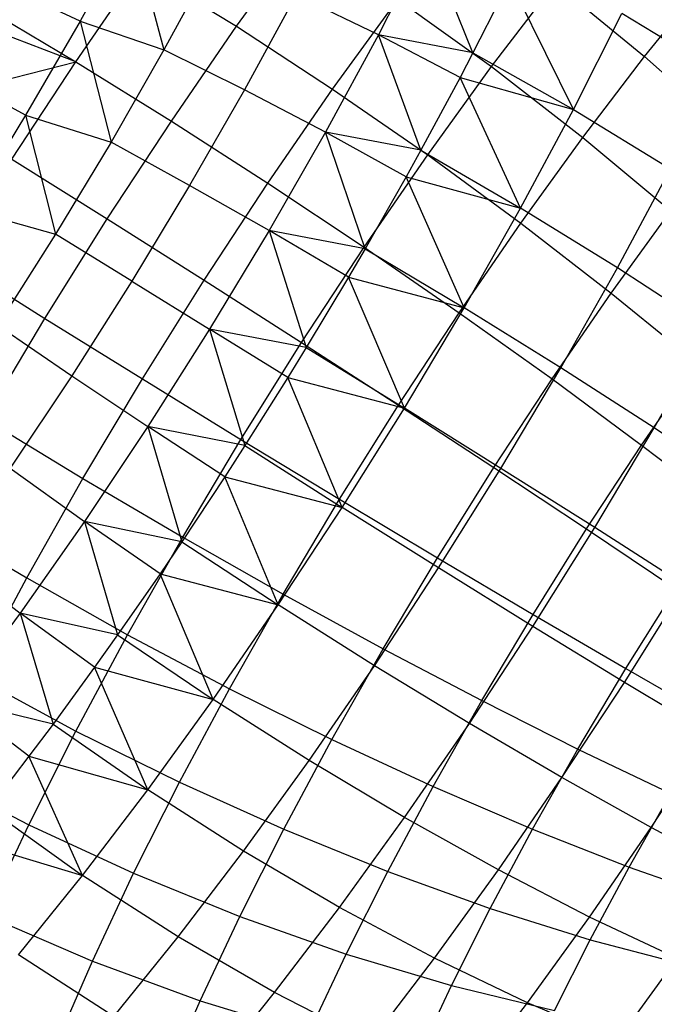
# Model space of a CAD drawing. Extents: x -11.4 to 11.4, y 1.8 to 24.6.
# Tile 37 of 199: x -1.193 to -0.637, y 5.883 to 6.746. Entities that reach past the tile are written whole.
import ezdxf

# ---------------------------------------------------------------- set-up
doc = ezdxf.new("R2010")
doc.units = 0
doc.header["$MEASUREMENT"] = 0
doc.layers.get('0').update_dxf_attribs({"color": 13, "linetype": 'CONTINUOUS'})

# ---------------------------------------------------------------- blocks, each defined once
blk = doc.blocks.new('GRUPUJ_4')
at = {"color": 0}
for p, q in [((10.3091, 4.98464, 5.09484), (10.26451, 4.9029, 5.12095)), ((10.3091, 4.98464, 5.09484), (10.26451, 4.9029, 5.12095)), ((10.3091, 4.98464, 5.09484), (10.338, 4.87763, 5.14432)), ((10.3091, 4.98464, 5.09484), (10.338, 4.87763, 5.14432)), ((10.40174, 4.89824, 3.27981), (10.4593, 4.97773, 3.31106)), ((10.40174, 4.89824, 3.27981), (10.4593, 4.97773, 3.31106)), ((10.56882, 4.97428, 5.1056), (10.52609, 4.89085, 5.14336)), ((10.56882, 4.97428, 5.1056), (10.52609, 4.89085, 5.14336)), ((10.60887, 4.87491, 5.13555), (10.56882, 4.97428, 5.1056)), ((10.60887, 4.87491, 5.13555), (10.56882, 4.97428, 5.1056)), ((10.26451, 4.9029, 5.12095), (10.13392, 4.96349, 5.07049)), ((10.26451, 4.9029, 5.12095), (10.13392, 4.96349, 5.07049)), ((10.38144, 4.9575, 5.11827), (10.338, 4.87763, 5.14432)), ((10.38144, 4.9575, 5.11827), (10.338, 4.87763, 5.14432)), ((10.2607, 4.86716, 3.2825), (10.31775, 4.94994, 3.3035)), ((10.2607, 4.86716, 3.2825), (10.31775, 4.94994, 3.3035)), ((10.31775, 4.94994, 3.3035), (10.40174, 4.89824, 3.27981)), ((10.31775, 4.94994, 3.3035), (10.40174, 4.89824, 3.27981)), ((10.64117, 4.93849, 5.10574), (10.60887, 4.87491, 5.13555)), ((10.64117, 4.93849, 5.10574), (10.60887, 4.87491, 5.13555)), ((10.62526, 4.86299, 3.29278), (10.68104, 4.93611, 3.33278)), ((10.62526, 4.86299, 3.29278), (10.68104, 4.93611, 3.33278)), ((10.69694, 4.82537, 5.12668), (10.64117, 4.93849, 5.10574)), ((10.69694, 4.82537, 5.12668), (10.64117, 4.93849, 5.10574)), ((10.68104, 4.93611, 3.33278), (10.75945, 4.87191, 3.33712)), ((10.68104, 4.93611, 3.33278), (10.75945, 4.87191, 3.33712)), ((10.75945, 4.87191, 3.33712), (10.81272, 4.93795, 3.38482)), ((10.75945, 4.87191, 3.33712), (10.81272, 4.93795, 3.38482)), ((10.45378, 4.92566, 5.13467), (10.40867, 4.84271, 5.16173)), ((10.45378, 4.92566, 5.13467), (10.40867, 4.84271, 5.16173)), ((10.52609, 4.89085, 5.14336), (10.45378, 4.92566, 5.13467)), ((10.52609, 4.89085, 5.14336), (10.45378, 4.92566, 5.13467)), ((10.48586, 4.84326, 3.26605), (10.54297, 4.92213, 3.29705)), ((10.48586, 4.84326, 3.26605), (10.54297, 4.92213, 3.29705)), ((10.54297, 4.92213, 3.29705), (10.62526, 4.86299, 3.29278)), ((10.54297, 4.92213, 3.29705), (10.62526, 4.86299, 3.29278)), ((10.1785, 4.91614, 3.31614), (10.2607, 4.86716, 3.2825)), ((10.1785, 4.91614, 3.31614), (10.2607, 4.86716, 3.2825)), ((10.69694, 4.82537, 5.12668), (10.73938, 4.90955, 5.08593)), ((10.69694, 4.82537, 5.12668), (10.73938, 4.90955, 5.08593)), ((10.82455, 4.85773, 5.06725), (10.73938, 4.90955, 5.08593)), ((10.82455, 4.85773, 5.06725), (10.73938, 4.90955, 5.08593)), ((10.2607, 4.86716, 3.2825), (10.16903, 4.90202, 3.31364)), ((10.2607, 4.86716, 3.2825), (10.16903, 4.90202, 3.31364)), ((10.26451, 4.9029, 5.12095), (10.21672, 4.82028, 5.13653)), ((10.26451, 4.9029, 5.12095), (10.21672, 4.82028, 5.13653)), ((10.26451, 4.9029, 5.12095), (10.338, 4.87763, 5.14432)), ((10.26451, 4.9029, 5.12095), (10.29161, 4.79687, 5.16079)), ((10.26451, 4.9029, 5.12095), (10.29161, 4.79687, 5.16079)), ((10.26451, 4.9029, 5.12095), (10.338, 4.87763, 5.14432)), ((10.34453, 4.81523, 3.25875), (10.40174, 4.89824, 3.27981)), ((10.34453, 4.81523, 3.25875), (10.40174, 4.89824, 3.27981)), ((10.40174, 4.89824, 3.27981), (10.48586, 4.84326, 3.26605)), ((10.40174, 4.89824, 3.27981), (10.48586, 4.84326, 3.26605)), ((10.21672, 4.82028, 5.13653), (10.09071, 4.88878, 5.08458)), ((10.21672, 4.82028, 5.13653), (10.09071, 4.88878, 5.08458)), ((10.52609, 4.89085, 5.14336), (10.47968, 4.80551, 5.1712)), ((10.52609, 4.89085, 5.14336), (10.47968, 4.80551, 5.1712)), ((10.60887, 4.87491, 5.13555), (10.52609, 4.89085, 5.14336)), ((10.59761, 4.85342, 5.14424), (10.52609, 4.89085, 5.14336)), ((10.56324, 4.78974, 5.16606), (10.52609, 4.89085, 5.14336)), ((10.59761, 4.85342, 5.14424), (10.52609, 4.89085, 5.14336)), ((10.60887, 4.87491, 5.13555), (10.52609, 4.89085, 5.14336)), ((10.56324, 4.78974, 5.16606), (10.52609, 4.89085, 5.14336)), ((10.338, 4.87763, 5.14432), (10.29161, 4.79687, 5.16079)), ((10.338, 4.87763, 5.14432), (10.29161, 4.79687, 5.16079)), ((10.40867, 4.84271, 5.16173), (10.338, 4.87763, 5.14432)), ((10.40867, 4.84271, 5.16173), (10.338, 4.87763, 5.14432)), ((10.60887, 4.87491, 5.13555), (10.59761, 4.85342, 5.14424)), ((10.60887, 4.87491, 5.13555), (10.59761, 4.85342, 5.14424)), ((10.60887, 4.87491, 5.13555), (10.69694, 4.82537, 5.12668)), ((10.60887, 4.87491, 5.13555), (10.69694, 4.82537, 5.12668)), ((10.12317, 4.8319, 3.30567), (10.2607, 4.86716, 3.2825)), ((10.12317, 4.8319, 3.30567), (10.2607, 4.86716, 3.2825)), ((10.20462, 4.78178, 3.27188), (10.2607, 4.86716, 3.2825)), ((10.20462, 4.78178, 3.27188), (10.2607, 4.86716, 3.2825)), ((10.2607, 4.86716, 3.2825), (10.34453, 4.81523, 3.25875)), ((10.2607, 4.86716, 3.2825), (10.34453, 4.81523, 3.25875)), ((10.70531, 4.80094, 3.29829), (10.75945, 4.87191, 3.33712)), ((10.70531, 4.80094, 3.29829), (10.75945, 4.87191, 3.33712)), ((10.75945, 4.87191, 3.33712), (10.83418, 4.8047, 3.35077)), ((10.75945, 4.87191, 3.33712), (10.83418, 4.8047, 3.35077)), ((10.56921, 4.78558, 3.26235), (10.62526, 4.86299, 3.29278)), ((10.56921, 4.78558, 3.26235), (10.62526, 4.86299, 3.29278)), ((10.62526, 4.86299, 3.29278), (10.70531, 4.80094, 3.29829)), ((10.62526, 4.86299, 3.29278), (10.70531, 4.80094, 3.29829)), ((10.59761, 4.85342, 5.14424), (10.56324, 4.78974, 5.16606)), ((10.59761, 4.85342, 5.14424), (10.56324, 4.78974, 5.16606)), ((10.59761, 4.85342, 5.14424), (10.69694, 4.82537, 5.12668)), ((10.59761, 4.85342, 5.14424), (10.69694, 4.82537, 5.12668)), ((10.65068, 4.73904, 5.15761), (10.59761, 4.85342, 5.14424)), ((10.65068, 4.73904, 5.15761), (10.59761, 4.85342, 5.14424)), ((10.40867, 4.84271, 5.16173), (10.36049, 4.75885, 5.17884)), ((10.40867, 4.84271, 5.16173), (10.36049, 4.75885, 5.17884)), ((10.47968, 4.80551, 5.1712), (10.40867, 4.84271, 5.16173)), ((10.47968, 4.80551, 5.1712), (10.40867, 4.84271, 5.16173)), ((10.42909, 4.7609, 3.24515), (10.48586, 4.84326, 3.26605)), ((10.42909, 4.7609, 3.24515), (10.48586, 4.84326, 3.26605)), ((10.48586, 4.84326, 3.26605), (10.56921, 4.78558, 3.26235)), ((10.48586, 4.84326, 3.26605), (10.56921, 4.78558, 3.26235)), ((10.65068, 4.73904, 5.15761), (10.69694, 4.82537, 5.12668)), ((10.65068, 4.73904, 5.15761), (10.69694, 4.82537, 5.12668)), ((10.69694, 4.82537, 5.12668), (10.78199, 4.77332, 5.10812)), ((10.69694, 4.82537, 5.12668), (10.78199, 4.77332, 5.10812)), ((10.21672, 4.82028, 5.13653), (10.16637, 4.73786, 5.14137)), ((10.21672, 4.82028, 5.13653), (10.16637, 4.73786, 5.14137)), ((10.21672, 4.82028, 5.13653), (10.24279, 4.71615, 5.16749)), ((10.21672, 4.82028, 5.13653), (10.29161, 4.79687, 5.16079)), ((10.21672, 4.82028, 5.13653), (10.29161, 4.79687, 5.16079)), ((10.21672, 4.82028, 5.13653), (10.24279, 4.71615, 5.16749)), ((10.28829, 4.72961, 3.24811), (10.34453, 4.81523, 3.25875)), ((10.28829, 4.72961, 3.24811), (10.34453, 4.81523, 3.25875)), ((10.34453, 4.81523, 3.25875), (10.42909, 4.7609, 3.24515)), ((10.34453, 4.81523, 3.25875), (10.42909, 4.7609, 3.24515)), ((10.47968, 4.80551, 5.1712), (10.43011, 4.71922, 5.1888)), ((10.47968, 4.80551, 5.1712), (10.43011, 4.71922, 5.1888)), ((10.55028, 4.7664, 5.17262), (10.47968, 4.80551, 5.1712)), ((10.51436, 4.70339, 5.18656), (10.47968, 4.80551, 5.1712)), ((10.51436, 4.70339, 5.18656), (10.47968, 4.80551, 5.1712)), ((10.55028, 4.7664, 5.17262), (10.47968, 4.80551, 5.1712)), ((10.56324, 4.78974, 5.16606), (10.47968, 4.80551, 5.1712)), ((10.56324, 4.78974, 5.16606), (10.47968, 4.80551, 5.1712)), ((10.29161, 4.79687, 5.16079), (10.24279, 4.71615, 5.16749)), ((10.29161, 4.79687, 5.16079), (10.24279, 4.71615, 5.16749)), ((10.36049, 4.75885, 5.17884), (10.29161, 4.79687, 5.16079)), ((10.36049, 4.75885, 5.17884), (10.29161, 4.79687, 5.16079)), ((10.65091, 4.72581, 3.26876), (10.70531, 4.80094, 3.29829)), ((10.65091, 4.72581, 3.26876), (10.70531, 4.80094, 3.29829)), ((10.70531, 4.80094, 3.29829), (10.78226, 4.73664, 3.31353)), ((10.70531, 4.80094, 3.29829), (10.78226, 4.73664, 3.31353)), ((10.56324, 4.78974, 5.16606), (10.55028, 4.7664, 5.17262)), ((10.56324, 4.78974, 5.16606), (10.55028, 4.7664, 5.17262)), ((10.56324, 4.78974, 5.16606), (10.65068, 4.73904, 5.15761)), ((10.56324, 4.78974, 5.16606), (10.65068, 4.73904, 5.15761)), ((10.20462, 4.78178, 3.27188), (10.28829, 4.72961, 3.24811)), ((10.20462, 4.78178, 3.27188), (10.28829, 4.72961, 3.24811)), ((10.51349, 4.70474, 3.24184), (10.56921, 4.78558, 3.26235)), ((10.51349, 4.70474, 3.24184), (10.56921, 4.78558, 3.26235)), ((10.56921, 4.78558, 3.26235), (10.65091, 4.72581, 3.26876)), ((10.56921, 4.78558, 3.26235), (10.65091, 4.72581, 3.26876)), ((10.73561, 4.68675, 5.13914), (10.78199, 4.77332, 5.10812)), ((10.73561, 4.68675, 5.13914), (10.78199, 4.77332, 5.10812)), ((10.55028, 4.7664, 5.17262), (10.51436, 4.70339, 5.18656)), ((10.55028, 4.7664, 5.17262), (10.51436, 4.70339, 5.18656)), ((10.55028, 4.7664, 5.17262), (10.65068, 4.73904, 5.15761)), ((10.55028, 4.7664, 5.17262), (10.65068, 4.73904, 5.15761)), ((10.60113, 4.65151, 5.17838), (10.55028, 4.7664, 5.17262)), ((10.60113, 4.65151, 5.17838), (10.55028, 4.7664, 5.17262)), ((10.36049, 4.75885, 5.17884), (10.30979, 4.67501, 5.18579)), ((10.36049, 4.75885, 5.17884), (10.30979, 4.67501, 5.18579)), ((10.43011, 4.71922, 5.1888), (10.36049, 4.75885, 5.17884)), ((10.43011, 4.71922, 5.1888), (10.36049, 4.75885, 5.17884)), ((10.37329, 4.67594, 3.23459), (10.42909, 4.7609, 3.24515)), ((10.37329, 4.67594, 3.23459), (10.42909, 4.7609, 3.24515)), ((10.42909, 4.7609, 3.24515), (10.51349, 4.70474, 3.24184)), ((10.42909, 4.7609, 3.24515), (10.51349, 4.70474, 3.24184)), ((10.16637, 4.73786, 5.14137), (10.24279, 4.71615, 5.16749)), ((10.16637, 4.73786, 5.14137), (10.24279, 4.71615, 5.16749)), ((10.60113, 4.65151, 5.17838), (10.65068, 4.73904, 5.15761)), ((10.60113, 4.65151, 5.17838), (10.65068, 4.73904, 5.15761)), ((10.73561, 4.68675, 5.13914), (10.65068, 4.73904, 5.15761)), ((10.73561, 4.68675, 5.13914), (10.65068, 4.73904, 5.15761)), ((10.73008, 4.66459, 3.28521), (10.78226, 4.73664, 3.31353)), ((10.73008, 4.66459, 3.28521), (10.78226, 4.73664, 3.31353)), ((10.23364, 4.64231, 3.24799), (10.28829, 4.72961, 3.24811)), ((10.23364, 4.64231, 3.24799), (10.28829, 4.72961, 3.24811)), ((10.28829, 4.72961, 3.24811), (10.37329, 4.67594, 3.23459)), ((10.28829, 4.72961, 3.24811), (10.37329, 4.67594, 3.23459)), ((10.43011, 4.71922, 5.1888), (10.37795, 4.63297, 5.19596)), ((10.43011, 4.71922, 5.1888), (10.37795, 4.63297, 5.19596)), ((10.49974, 4.67842, 5.19057), (10.43011, 4.71922, 5.1888)), ((10.51436, 4.70339, 5.18656), (10.43011, 4.71922, 5.1888)), ((10.51436, 4.70339, 5.18656), (10.43011, 4.71922, 5.1888)), ((10.49974, 4.67842, 5.19057), (10.43011, 4.71922, 5.1888)), ((10.43011, 4.71922, 5.1888), (10.46275, 4.6168, 5.1968)), ((10.43011, 4.71922, 5.1888), (10.46275, 4.6168, 5.1968)), ((10.59683, 4.64735, 3.24886), (10.65091, 4.72581, 3.26876)), ((10.59683, 4.64735, 3.24886), (10.65091, 4.72581, 3.26876)), ((10.65091, 4.72581, 3.26876), (10.73008, 4.66459, 3.28521)), ((10.65091, 4.72581, 3.26876), (10.73008, 4.66459, 3.28521)), ((10.24279, 4.71615, 5.16749), (10.19209, 4.63637, 5.16434)), ((10.24279, 4.71615, 5.16749), (10.19209, 4.63637, 5.16434)), ((10.30979, 4.67501, 5.18579), (10.24279, 4.71615, 5.16749)), ((10.30979, 4.67501, 5.18579), (10.24279, 4.71615, 5.16749)), ((10.45872, 4.62136, 3.23147), (10.51349, 4.70474, 3.24184)), ((10.45872, 4.62136, 3.23147), (10.51349, 4.70474, 3.24184)), ((10.51436, 4.70339, 5.18656), (10.49974, 4.67842, 5.19057)), ((10.51436, 4.70339, 5.18656), (10.49974, 4.67842, 5.19057)), ((10.51349, 4.70474, 3.24184), (10.59683, 4.64735, 3.24886)), ((10.51349, 4.70474, 3.24184), (10.59683, 4.64735, 3.24886)), ((10.51436, 4.70339, 5.18656), (10.60113, 4.65151, 5.17838)), ((10.51436, 4.70339, 5.18656), (10.60113, 4.65151, 5.17838)), ((10.15013, 4.69472, 3.27177), (10.23364, 4.64231, 3.24799)), ((10.15013, 4.69472, 3.27177), (10.23364, 4.64231, 3.24799)), ((10.68592, 4.59898, 5.15997), (10.73561, 4.68675, 5.13914)), ((10.68592, 4.59898, 5.15997), (10.73561, 4.68675, 5.13914)), ((10.81712, 4.63342, 5.11085), (10.73561, 4.68675, 5.13914)), ((10.81712, 4.63342, 5.11085), (10.73561, 4.68675, 5.13914)), ((10.31907, 4.58932, 3.23447), (10.37329, 4.67594, 3.23459)), ((10.31907, 4.58932, 3.23447), (10.37329, 4.67594, 3.23459)), ((10.37329, 4.67594, 3.23459), (10.45872, 4.62136, 3.23147)), ((10.37329, 4.67594, 3.23459), (10.45872, 4.62136, 3.23147)), ((10.49974, 4.67842, 5.19057), (10.46275, 4.6168, 5.1968)), ((10.49974, 4.67842, 5.19057), (10.46275, 4.6168, 5.1968)), ((10.49974, 4.67842, 5.19057), (10.60113, 4.65151, 5.17838)), ((10.54882, 4.56374, 5.18877), (10.49974, 4.67842, 5.19057)), ((10.49974, 4.67842, 5.19057), (10.60113, 4.65151, 5.17838)), ((10.54882, 4.56374, 5.18877), (10.49974, 4.67842, 5.19057)), ((10.30979, 4.67501, 5.18579), (10.25713, 4.59215, 5.18253)), ((10.30979, 4.67501, 5.18579), (10.25713, 4.59215, 5.18253)), ((10.30979, 4.67501, 5.18579), (10.37795, 4.63297, 5.19596)), ((10.30979, 4.67501, 5.18579), (10.37795, 4.63297, 5.19596)), ((10.67823, 4.58935, 3.26612), (10.73008, 4.66459, 3.28521)), ((10.67823, 4.58935, 3.26612), (10.73008, 4.66459, 3.28521)), ((10.73008, 4.66459, 3.28521), (10.8059, 4.60257, 3.31153)), ((10.73008, 4.66459, 3.28521), (10.8059, 4.60257, 3.31153)), ((10.54882, 4.56374, 5.18877), (10.60113, 4.65151, 5.17838)), ((10.54882, 4.56374, 5.18877), (10.60113, 4.65151, 5.17838)), ((10.68592, 4.59898, 5.15997), (10.60113, 4.65151, 5.17838)), ((10.68592, 4.59898, 5.15997), (10.60113, 4.65151, 5.17838)), ((10.18119, 4.55429, 3.2584), (10.23364, 4.64231, 3.24799)), ((10.18119, 4.55429, 3.2584), (10.23364, 4.64231, 3.24799)), ((10.23364, 4.64231, 3.24799), (10.31907, 4.58932, 3.23447)), ((10.23364, 4.64231, 3.24799), (10.31907, 4.58932, 3.23447)), ((10.54368, 4.56643, 3.23879), (10.59683, 4.64735, 3.24886)), ((10.54368, 4.56643, 3.23879), (10.59683, 4.64735, 3.24886)), ((10.59683, 4.64735, 3.24886), (10.67823, 4.58935, 3.26612)), ((10.59683, 4.64735, 3.24886), (10.67823, 4.58935, 3.26612)), ((10.19209, 4.63637, 5.16434), (10.25713, 4.59215, 5.18253)), ((10.19209, 4.63637, 5.16434), (10.25713, 4.59215, 5.18253)), ((10.37795, 4.63297, 5.19596), (10.32377, 4.54773, 5.1926)), ((10.37795, 4.63297, 5.19596), (10.32377, 4.54773, 5.1926)), ((10.44655, 4.59047, 5.19787), (10.37795, 4.63297, 5.19596)), ((10.37795, 4.63297, 5.19596), (10.40899, 4.53091, 5.19669)), ((10.44655, 4.59047, 5.19787), (10.37795, 4.63297, 5.19596)), ((10.46275, 4.6168, 5.1968), (10.37795, 4.63297, 5.19596)), ((10.37795, 4.63297, 5.19596), (10.40899, 4.53091, 5.19669)), ((10.46275, 4.6168, 5.1968), (10.37795, 4.63297, 5.19596)), ((10.76781, 4.54633, 5.13152), (10.81712, 4.63342, 5.11085)), ((10.76781, 4.54633, 5.13152), (10.81712, 4.63342, 5.11085)), ((10.40551, 4.53634, 3.23136), (10.45872, 4.62136, 3.23147)), ((10.40551, 4.53634, 3.23136), (10.45872, 4.62136, 3.23147)), ((10.46275, 4.6168, 5.1968), (10.44655, 4.59047, 5.19787)), ((10.46275, 4.6168, 5.1968), (10.44655, 4.59047, 5.19787)), ((10.45872, 4.62136, 3.23147), (10.54368, 4.56643, 3.23879)), ((10.45872, 4.62136, 3.23147), (10.54368, 4.56643, 3.23879)), ((10.46275, 4.6168, 5.1968), (10.54882, 4.56374, 5.18877)), ((10.46275, 4.6168, 5.1968), (10.54882, 4.56374, 5.18877)), ((10.63346, 4.51096, 5.17039), (10.68592, 4.59898, 5.15997)), ((10.63346, 4.51096, 5.17039), (10.68592, 4.59898, 5.15997)), ((10.76781, 4.54633, 5.13152), (10.68592, 4.59898, 5.15997)), ((10.76781, 4.54633, 5.13152), (10.68592, 4.59898, 5.15997)), ((10.75681, 4.53134, 3.29346), (10.8059, 4.60257, 3.31153)), ((10.75681, 4.53134, 3.29346), (10.8059, 4.60257, 3.31153)), ((10.25713, 4.59215, 5.18253), (10.20313, 4.51122, 5.16907)), ((10.25713, 4.59215, 5.18253), (10.20313, 4.51122, 5.16907)), ((10.25713, 4.59215, 5.18253), (10.32377, 4.54773, 5.1926)), ((10.25713, 4.59215, 5.18253), (10.32377, 4.54773, 5.1926)), ((10.44655, 4.59047, 5.19787), (10.40899, 4.53091, 5.19669)), ((10.44655, 4.59047, 5.19787), (10.40899, 4.53091, 5.19669)), ((10.44655, 4.59047, 5.19787), (10.54882, 4.56374, 5.18877)), ((10.49433, 4.47669, 5.18865), (10.44655, 4.59047, 5.19787)), ((10.44655, 4.59047, 5.19787), (10.54882, 4.56374, 5.18877)), ((10.49433, 4.47669, 5.18865), (10.44655, 4.59047, 5.19787)), ((10.26703, 4.50199, 3.2448), (10.31907, 4.58932, 3.23447)), ((10.26703, 4.50199, 3.2448), (10.31907, 4.58932, 3.23447)), ((10.31907, 4.58932, 3.23447), (10.40551, 4.53634, 3.23136)), ((10.31907, 4.58932, 3.23447), (10.40551, 4.53634, 3.23136)), ((10.62725, 4.51174, 3.25647), (10.67823, 4.58935, 3.26612)), ((10.62725, 4.51174, 3.25647), (10.67823, 4.58935, 3.26612)), ((10.67823, 4.58935, 3.26612), (10.75681, 4.53134, 3.29346)), ((10.67823, 4.58935, 3.26612), (10.75681, 4.53134, 3.29346)), ((10.49203, 4.48391, 3.23868), (10.54368, 4.56643, 3.23879)), ((10.49203, 4.48391, 3.23868), (10.54368, 4.56643, 3.23879)), ((10.49433, 4.47669, 5.18865), (10.54882, 4.56374, 5.18877)), ((10.49433, 4.47669, 5.18865), (10.54882, 4.56374, 5.18877)), ((10.54368, 4.56643, 3.23879), (10.62725, 4.51174, 3.25647)), ((10.54368, 4.56643, 3.23879), (10.62725, 4.51174, 3.25647)), ((10.63346, 4.51096, 5.17039), (10.54882, 4.56374, 5.18877)), ((10.63346, 4.51096, 5.17039), (10.54882, 4.56374, 5.18877)), ((10.18119, 4.55429, 3.2584), (10.26703, 4.50199, 3.2448)), ((10.18119, 4.55429, 3.2584), (10.26703, 4.50199, 3.2448)), ((10.32377, 4.54773, 5.1926), (10.26821, 4.46446, 5.17875)), ((10.32377, 4.54773, 5.1926), (10.26821, 4.46446, 5.17875)), ((10.39131, 4.50356, 5.19444), (10.32377, 4.54773, 5.1926)), ((10.32377, 4.54773, 5.1926), (10.35366, 4.44667, 5.18621)), ((10.39131, 4.50356, 5.19444), (10.32377, 4.54773, 5.1926)), ((10.40899, 4.53091, 5.19669), (10.32377, 4.54773, 5.1926)), ((10.40899, 4.53091, 5.19669), (10.32377, 4.54773, 5.1926)), ((10.32377, 4.54773, 5.1926), (10.35366, 4.44667, 5.18621)), ((10.71577, 4.459, 5.14185), (10.76781, 4.54633, 5.13152)), ((10.71577, 4.459, 5.14185), (10.76781, 4.54633, 5.13152)), ((10.84595, 4.49414, 5.09332), (10.76781, 4.54633, 5.13152)), ((10.84595, 4.49414, 5.09332), (10.76781, 4.54633, 5.13152)), ((10.35443, 4.45062, 3.2415), (10.40551, 4.53634, 3.23136)), ((10.35443, 4.45062, 3.2415), (10.40551, 4.53634, 3.23136)), ((10.40899, 4.53091, 5.19669), (10.39131, 4.50356, 5.19444)), ((10.40899, 4.53091, 5.19669), (10.39131, 4.50356, 5.19444)), ((10.40551, 4.53634, 3.23136), (10.49203, 4.48391, 3.23868)), ((10.40551, 4.53634, 3.23136), (10.49203, 4.48391, 3.23868)), ((10.40899, 4.53091, 5.19669), (10.49433, 4.47669, 5.18865)), ((10.40899, 4.53091, 5.19669), (10.49433, 4.47669, 5.18865)), ((10.70856, 4.45787, 3.28432), (10.75681, 4.53134, 3.29346)), ((10.70856, 4.45787, 3.28432), (10.75681, 4.53134, 3.29346)), ((10.75681, 4.53134, 3.29346), (10.83175, 4.47394, 3.33057)), ((10.75681, 4.53134, 3.29346), (10.83175, 4.47394, 3.33057)), ((10.20313, 4.51122, 5.16907), (10.26821, 4.46446, 5.17875)), ((10.20313, 4.51122, 5.16907), (10.26821, 4.46446, 5.17875)), ((10.39131, 4.50356, 5.19444), (10.35366, 4.44667, 5.18621)), ((10.39131, 4.50356, 5.19444), (10.35366, 4.44667, 5.18621)), ((10.39131, 4.50356, 5.19444), (10.49433, 4.47669, 5.18865)), ((10.39131, 4.50356, 5.19444), (10.49433, 4.47669, 5.18865)), ((10.43825, 4.3913, 5.17803), (10.39131, 4.50356, 5.19444)), ((10.43825, 4.3913, 5.17803), (10.39131, 4.50356, 5.19444)), ((10.57772, 4.43261, 3.25637), (10.62725, 4.51174, 3.25647)), ((10.57772, 4.43261, 3.25637), (10.62725, 4.51174, 3.25647)), ((10.57882, 4.42366, 5.17027), (10.63346, 4.51096, 5.17039)), ((10.57882, 4.42366, 5.17027), (10.63346, 4.51096, 5.17039)), ((10.62725, 4.51174, 3.25647), (10.70856, 4.45787, 3.28432)), ((10.62725, 4.51174, 3.25647), (10.70856, 4.45787, 3.28432)), ((10.71577, 4.459, 5.14185), (10.63346, 4.51096, 5.17039)), ((10.71577, 4.459, 5.14185), (10.63346, 4.51096, 5.17039)), ((10.21773, 4.4149, 3.26547), (10.26703, 4.50199, 3.2448)), ((10.21773, 4.4149, 3.26547), (10.26703, 4.50199, 3.2448)), ((10.26703, 4.50199, 3.2448), (10.35443, 4.45062, 3.2415)), ((10.26703, 4.50199, 3.2448), (10.35443, 4.45062, 3.2415)), ((10.44245, 4.40072, 3.24853), (10.49203, 4.48391, 3.23868)), ((10.44245, 4.40072, 3.24853), (10.49203, 4.48391, 3.23868)), ((10.49203, 4.48391, 3.23868), (10.57772, 4.43261, 3.25637)), ((10.49203, 4.48391, 3.23868), (10.57772, 4.43261, 3.25637)), ((10.43825, 4.3913, 5.17803), (10.49433, 4.47669, 5.18865)), ((10.43825, 4.3913, 5.17803), (10.49433, 4.47669, 5.18865)), ((10.57882, 4.42366, 5.17027), (10.49433, 4.47669, 5.18865)), ((10.57882, 4.42366, 5.17027), (10.49433, 4.47669, 5.18865)), ((10.1315, 4.46651, 3.27923), (10.21773, 4.4149, 3.26547)), ((10.1315, 4.46651, 3.27923), (10.21773, 4.4149, 3.26547)), ((10.26821, 4.46446, 5.17875), (10.21189, 4.38412, 5.15459)), ((10.26821, 4.46446, 5.17875), (10.21189, 4.38412, 5.15459)), ((10.33466, 4.41866, 5.18033), (10.26821, 4.46446, 5.17875)), ((10.35366, 4.44667, 5.18621), (10.26821, 4.46446, 5.17875)), ((10.33466, 4.41866, 5.18033), (10.26821, 4.46446, 5.17875)), ((10.26821, 4.46446, 5.17875), (10.29738, 4.36501, 5.16549)), ((10.26821, 4.46446, 5.17875), (10.29738, 4.36501, 5.16549)), ((10.35366, 4.44667, 5.18621), (10.26821, 4.46446, 5.17875)), ((10.66155, 4.37238, 5.14173), (10.71577, 4.459, 5.14185)), ((10.66155, 4.37238, 5.14173), (10.71577, 4.459, 5.14185)), ((10.66167, 4.38296, 3.28422), (10.70856, 4.45787, 3.28432)), ((10.66167, 4.38296, 3.28422), (10.70856, 4.45787, 3.28432)), ((10.70856, 4.45787, 3.28432), (10.78673, 4.40539, 3.32205)), ((10.70856, 4.45787, 3.28432), (10.78673, 4.40539, 3.32205)), ((10.79487, 4.40843, 5.10346), (10.71577, 4.459, 5.14185)), ((10.79487, 4.40843, 5.10346), (10.71577, 4.459, 5.14185)), ((10.30603, 4.36514, 3.26179), (10.35443, 4.45062, 3.2415)), ((10.30603, 4.36514, 3.26179), (10.35443, 4.45062, 3.2415)), ((10.35366, 4.44667, 5.18621), (10.33466, 4.41866, 5.18033)), ((10.35366, 4.44667, 5.18621), (10.33466, 4.41866, 5.18033)), ((10.35366, 4.44667, 5.18621), (10.43825, 4.3913, 5.17803)), ((10.35366, 4.44667, 5.18621), (10.43825, 4.3913, 5.17803)), ((10.35443, 4.45062, 3.2415), (10.44245, 4.40072, 3.24853)), ((10.35443, 4.45062, 3.2415), (10.44245, 4.40072, 3.24853)), ((10.14838, 4.43313, 5.14558), (10.21189, 4.38412, 5.15459)), ((10.14838, 4.43313, 5.14558), (10.21189, 4.38412, 5.15459)), ((10.53017, 4.35282, 3.26581), (10.57772, 4.43261, 3.25637)), ((10.53017, 4.35282, 3.26581), (10.57772, 4.43261, 3.25637)), ((10.57772, 4.43261, 3.25637), (10.66167, 4.38296, 3.28422)), ((10.57772, 4.43261, 3.25637), (10.66167, 4.38296, 3.28422)), ((10.33466, 4.41866, 5.18033), (10.29738, 4.36501, 5.16549)), ((10.33466, 4.41866, 5.18033), (10.29738, 4.36501, 5.16549)), ((10.33466, 4.41866, 5.18033), (10.43825, 4.3913, 5.17803)), ((10.33466, 4.41866, 5.18033), (10.43825, 4.3913, 5.17803)), ((10.3812, 4.30853, 5.15703), (10.33466, 4.41866, 5.18033)), ((10.3812, 4.30853, 5.15703), (10.33466, 4.41866, 5.18033)), ((10.52258, 4.33803, 5.15962), (10.57882, 4.42366, 5.17027)), ((10.52258, 4.33803, 5.15962), (10.57882, 4.42366, 5.17027)), ((10.66155, 4.37238, 5.14173), (10.57882, 4.42366, 5.17027)), ((10.66155, 4.37238, 5.14173), (10.57882, 4.42366, 5.17027)), ((10.17171, 4.32901, 3.29625), (10.21773, 4.4149, 3.26547)), ((10.17171, 4.32901, 3.29625), (10.21773, 4.4149, 3.26547)), ((10.21773, 4.4149, 3.26547), (10.30603, 4.36514, 3.26179)), ((10.21773, 4.4149, 3.26547), (10.30603, 4.36514, 3.26179)), ((10.74165, 4.32341, 5.10334), (10.79487, 4.40843, 5.10346)), ((10.74165, 4.32341, 5.10334), (10.79487, 4.40843, 5.10346)), ((10.39549, 4.31776, 3.26821), (10.44245, 4.40072, 3.24853)), ((10.39549, 4.31776, 3.26821), (10.44245, 4.40072, 3.24853)), ((10.44245, 4.40072, 3.24853), (10.53017, 4.35282, 3.26581)), ((10.44245, 4.40072, 3.24853), (10.53017, 4.35282, 3.26581)), ((10.74298, 4.3355, 3.32195), (10.78673, 4.40539, 3.32205)), ((10.74298, 4.3355, 3.32195), (10.78673, 4.40539, 3.32205)), ((10.3812, 4.30853, 5.15703), (10.43825, 4.3913, 5.17803)), ((10.3812, 4.30853, 5.15703), (10.43825, 4.3913, 5.17803)), ((10.52258, 4.33803, 5.15962), (10.43825, 4.3913, 5.17803)), ((10.52258, 4.33803, 5.15962), (10.43825, 4.3913, 5.17803)), ((10.21189, 4.38412, 5.15459), (10.15544, 4.3076, 5.12037)), ((10.21189, 4.38412, 5.15459), (10.15544, 4.3076, 5.12037)), ((10.27723, 4.33673, 5.15568), (10.21189, 4.38412, 5.15459)), ((10.21189, 4.38412, 5.15459), (10.24075, 4.28681, 5.13476)), ((10.27723, 4.33673, 5.15568), (10.21189, 4.38412, 5.15459)), ((10.29738, 4.36501, 5.16549), (10.21189, 4.38412, 5.15459)), ((10.21189, 4.38412, 5.15459), (10.24075, 4.28681, 5.13476)), ((10.29738, 4.36501, 5.16549), (10.21189, 4.38412, 5.15459)), ((10.61666, 4.30743, 3.29316), (10.66167, 4.38296, 3.28422)), ((10.61666, 4.30743, 3.29316), (10.66167, 4.38296, 3.28422)), ((10.66167, 4.38296, 3.28422), (10.74298, 4.3355, 3.32195)), ((10.66167, 4.38296, 3.28422), (10.74298, 4.3355, 3.32195)), ((10.26087, 4.28084, 3.29199), (10.30603, 4.36514, 3.26179)), ((10.26087, 4.28084, 3.29199), (10.30603, 4.36514, 3.26179)), ((10.30603, 4.36514, 3.26179), (10.39549, 4.31776, 3.26821)), ((10.30603, 4.36514, 3.26179), (10.39549, 4.31776, 3.26821)), ((10.60575, 4.28743, 5.13117), (10.66155, 4.37238, 5.14173)), ((10.60575, 4.28743, 5.13117), (10.66155, 4.37238, 5.14173)), ((10.74165, 4.32341, 5.10334), (10.66155, 4.37238, 5.14173)), ((10.74165, 4.32341, 5.10334), (10.66155, 4.37238, 5.14173)), ((10.29738, 4.36501, 5.16549), (10.27723, 4.33673, 5.15568)), ((10.29738, 4.36501, 5.16549), (10.27723, 4.33673, 5.15568)), ((10.29738, 4.36501, 5.16549), (10.3812, 4.30853, 5.15703)), ((10.29738, 4.36501, 5.16549), (10.3812, 4.30853, 5.15703)), ((10.48513, 4.27326, 3.28469), (10.53017, 4.35282, 3.26581)), ((10.48513, 4.27326, 3.28469), (10.53017, 4.35282, 3.26581)), ((10.53017, 4.35282, 3.26581), (10.61666, 4.30743, 3.29316)), ((10.53017, 4.35282, 3.26581), (10.61666, 4.30743, 3.29316)), ((10.27723, 4.33673, 5.15568), (10.24075, 4.28681, 5.13476)), ((10.27723, 4.33673, 5.15568), (10.24075, 4.28681, 5.13476)), ((10.27723, 4.33673, 5.15568), (10.3812, 4.30853, 5.15703)), ((10.27723, 4.33673, 5.15568), (10.3812, 4.30853, 5.15703)), ((10.3238, 4.22926, 5.12588), (10.27723, 4.33673, 5.15568)), ((10.3238, 4.22926, 5.12588), (10.27723, 4.33673, 5.15568)), ((10.46537, 4.25502, 5.13856), (10.52258, 4.33803, 5.15962)), ((10.46537, 4.25502, 5.13856), (10.52258, 4.33803, 5.15962)), ((10.60575, 4.28743, 5.13117), (10.52258, 4.33803, 5.15962)), ((10.60575, 4.28743, 5.13117), (10.52258, 4.33803, 5.15962)), ((10.70099, 4.26503, 3.33029), (10.74298, 4.3355, 3.32195)), ((10.70099, 4.26503, 3.33029), (10.74298, 4.3355, 3.32195)), ((10.74298, 4.3355, 3.32195), (10.8208, 4.29073, 3.36916)), ((10.74298, 4.3355, 3.32195), (10.8208, 4.29073, 3.36916)), ((10.17171, 4.32901, 3.29625), (10.26087, 4.28084, 3.29199)), ((10.17171, 4.32901, 3.29625), (10.26087, 4.28084, 3.29199)), ((10.68688, 4.24003, 5.09297), (10.74165, 4.32341, 5.10334)), ((10.68688, 4.24003, 5.09297), (10.74165, 4.32341, 5.10334)), ((10.81827, 4.27726, 5.05551), (10.74165, 4.32341, 5.10334)), ((10.81827, 4.27726, 5.05551), (10.74165, 4.32341, 5.10334)), ((10.35165, 4.23594, 3.29753), (10.39549, 4.31776, 3.26821)), ((10.35165, 4.23594, 3.29753), (10.39549, 4.31776, 3.26821)), ((10.39549, 4.31776, 3.26821), (10.48513, 4.27326, 3.28469)), ((10.39549, 4.31776, 3.26821), (10.48513, 4.27326, 3.28469)), ((10.21967, 4.25871, 5.12079), (10.15544, 4.3076, 5.12037)), ((10.21967, 4.25871, 5.12079), (10.15544, 4.3076, 5.12037)), ((10.24075, 4.28681, 5.13476), (10.15544, 4.3076, 5.12037)), ((10.24075, 4.28681, 5.13476), (10.15544, 4.3076, 5.12037)), ((10.3238, 4.22926, 5.12588), (10.3812, 4.30853, 5.15703)), ((10.3238, 4.22926, 5.12588), (10.3812, 4.30853, 5.15703)), ((10.46537, 4.25502, 5.13856), (10.3812, 4.30853, 5.15703)), ((10.46537, 4.25502, 5.13856), (10.3812, 4.30853, 5.15703)), ((10.57402, 4.23212, 3.31103), (10.61666, 4.30743, 3.29316)), ((10.57402, 4.23212, 3.31103), (10.61666, 4.30743, 3.29316)), ((10.61666, 4.30743, 3.29316), (10.70099, 4.26503, 3.33029)), ((10.61666, 4.30743, 3.29316), (10.70099, 4.26503, 3.33029)), ((10.21942, 4.19864, 3.33179), (10.26087, 4.28084, 3.29199)), ((10.21942, 4.19864, 3.33179), (10.26087, 4.28084, 3.29199)), ((10.24075, 4.28681, 5.13476), (10.21967, 4.25871, 5.12079)), ((10.24075, 4.28681, 5.13476), (10.21967, 4.25871, 5.12079)), ((10.24075, 4.28681, 5.13476), (10.3238, 4.22926, 5.12588)), ((10.24075, 4.28681, 5.13476), (10.3238, 4.22926, 5.12588)), ((10.26087, 4.28084, 3.29199), (10.35165, 4.23594, 3.29753)), ((10.26087, 4.28084, 3.29199), (10.35165, 4.23594, 3.29753)), ((10.54898, 4.20507, 5.11027), (10.60575, 4.28743, 5.13117)), ((10.54898, 4.20507, 5.11027), (10.60575, 4.28743, 5.13117)), ((10.68688, 4.24003, 5.09297), (10.60575, 4.28743, 5.13117)), ((10.68688, 4.24003, 5.09297), (10.60575, 4.28743, 5.13117)), ((10.44309, 4.1948, 3.3128), (10.48513, 4.27326, 3.28469)), ((10.44309, 4.1948, 3.3128), (10.48513, 4.27326, 3.28469)), ((10.48513, 4.27326, 3.28469), (10.57402, 4.23212, 3.31103)), ((10.48513, 4.27326, 3.28469), (10.57402, 4.23212, 3.31103)), ((10.76511, 4.19633, 5.04545), (10.81827, 4.27726, 5.05551)), ((10.76511, 4.19633, 5.04545), (10.81827, 4.27726, 5.05551)), ((10.6612, 4.19476, 3.34697), (10.70099, 4.26503, 3.33029)), ((10.6612, 4.19476, 3.34697), (10.70099, 4.26503, 3.33029)), ((10.70099, 4.26503, 3.33029), (10.78226, 4.22607, 3.37681)), ((10.70099, 4.26503, 3.33029), (10.78226, 4.22607, 3.37681)), ((10.21967, 4.25871, 5.12079), (10.1844, 4.21293, 5.09434)), ((10.21967, 4.25871, 5.12079), (10.1844, 4.21293, 5.09434)), ((10.21967, 4.25871, 5.12079), (10.3238, 4.22926, 5.12588)), ((10.26668, 4.15438, 5.08491), (10.21967, 4.25871, 5.12079)), ((10.21967, 4.25871, 5.12079), (10.3238, 4.22926, 5.12588)), ((10.26668, 4.15438, 5.08491), (10.21967, 4.25871, 5.12079)), ((10.4078, 4.17554, 5.10732), (10.46537, 4.25502, 5.13856)), ((10.4078, 4.17554, 5.10732), (10.46537, 4.25502, 5.13856)), ((10.54898, 4.20507, 5.11027), (10.46537, 4.25502, 5.13856)), ((10.54898, 4.20507, 5.11027), (10.46537, 4.25502, 5.13856)), ((10.12948, 4.24526, 3.3368), (10.21942, 4.19864, 3.33179)), ((10.12948, 4.24526, 3.3368), (10.21942, 4.19864, 3.33179)), ((10.31142, 4.15616, 3.33616), (10.35165, 4.23594, 3.29753)), ((10.31142, 4.15616, 3.33616), (10.35165, 4.23594, 3.29753)), ((10.35165, 4.23594, 3.29753), (10.44309, 4.1948, 3.3128)), ((10.35165, 4.23594, 3.29753), (10.44309, 4.1948, 3.3128)), ((10.63117, 4.15919, 5.07247), (10.68688, 4.24003, 5.09297)), ((10.63117, 4.15919, 5.07247), (10.68688, 4.24003, 5.09297)), ((10.76511, 4.19633, 5.04545), (10.68688, 4.24003, 5.09297)), ((10.76511, 4.19633, 5.04545), (10.68688, 4.24003, 5.09297)), ((10.26668, 4.15438, 5.08491), (10.3238, 4.22926, 5.12588)), ((10.26668, 4.15438, 5.08491), (10.3238, 4.22926, 5.12588)), ((10.4078, 4.17554, 5.10732), (10.3238, 4.22926, 5.12588)), ((10.4078, 4.17554, 5.10732), (10.3238, 4.22926, 5.12588)), ((10.53422, 4.15783, 3.33765), (10.57402, 4.23212, 3.31103)), ((10.53422, 4.15783, 3.33765), (10.57402, 4.23212, 3.31103)), ((10.57402, 4.23212, 3.31103), (10.6612, 4.19476, 3.34697)), ((10.57402, 4.23212, 3.31103), (10.6612, 4.19476, 3.34697)), ((10.74576, 4.16159, 3.39211), (10.78226, 4.22607, 3.37681)), ((10.74576, 4.16159, 3.39211), (10.78226, 4.22607, 3.37681)), ((10.1844, 4.21293, 5.09434), (10.26668, 4.15438, 5.08491)), ((10.1844, 4.21293, 5.09434), (10.26668, 4.15438, 5.08491)), ((10.49187, 4.1262, 5.07927), (10.54898, 4.20507, 5.11027)), ((10.49187, 4.1262, 5.07927), (10.54898, 4.20507, 5.11027)), ((10.63117, 4.15919, 5.07247), (10.54898, 4.20507, 5.11027)), ((10.63117, 4.15919, 5.07247), (10.54898, 4.20507, 5.11027)), ((10.18214, 4.11943, 3.38075), (10.21942, 4.19864, 3.33179)), ((10.18214, 4.11943, 3.38075), (10.21942, 4.19864, 3.33179)), ((10.21942, 4.19864, 3.33179), (10.31142, 4.15616, 3.33616)), ((10.21942, 4.19864, 3.33179), (10.31142, 4.15616, 3.33616)), ((10.40451, 4.11828, 3.34985), (10.44309, 4.1948, 3.3128)), ((10.40451, 4.11828, 3.34985), (10.44309, 4.1948, 3.3128)), ((10.44309, 4.1948, 3.3128), (10.53422, 4.15783, 3.33765)), ((10.44309, 4.1948, 3.3128), (10.53422, 4.15783, 3.33765)), ((10.62407, 4.12545, 3.3718), (10.6612, 4.19476, 3.34697)), ((10.62407, 4.12545, 3.3718), (10.6612, 4.19476, 3.34697)), ((10.6612, 4.19476, 3.34697), (10.74576, 4.16159, 3.39211)), ((10.6612, 4.19476, 3.34697), (10.74576, 4.16159, 3.39211)), ((10.71104, 4.11787, 5.02554), (10.76511, 4.19633, 5.04545)), ((10.71104, 4.11787, 5.02554), (10.76511, 4.19633, 5.04545)), ((10.83961, 4.15681, 4.9891), (10.76511, 4.19633, 5.04545)), ((10.83961, 4.15681, 4.9891), (10.76511, 4.19633, 5.04545)), ((10.16264, 4.18548, 5.07605), (10.26668, 4.15438, 5.08491)), ((10.16264, 4.18548, 5.07605), (10.26668, 4.15438, 5.08491)), ((10.35053, 4.10044, 5.06623), (10.4078, 4.17554, 5.10732)), ((10.35053, 4.10044, 5.06623), (10.4078, 4.17554, 5.10732)), ((10.49187, 4.1262, 5.07927), (10.4078, 4.17554, 5.10732)), ((10.49187, 4.1262, 5.07927), (10.4078, 4.17554, 5.10732)), ((10.57511, 4.08178, 5.04204), (10.63117, 4.15919, 5.07247)), ((10.57511, 4.08178, 5.04204), (10.63117, 4.15919, 5.07247)), ((10.71104, 4.11787, 5.02554), (10.63117, 4.15919, 5.07247)), ((10.71104, 4.11787, 5.02554), (10.63117, 4.15919, 5.07247)), ((10.71169, 4.098, 3.4149), (10.74576, 4.16159, 3.39211)), ((10.71169, 4.098, 3.4149), (10.74576, 4.16159, 3.39211)), ((10.74576, 4.16159, 3.39211), (10.82679, 4.13296, 3.44599)), ((10.74576, 4.16159, 3.39211), (10.82679, 4.13296, 3.44599)), ((10.21047, 4.0847, 5.03458), (10.26668, 4.15438, 5.08491)), ((10.21047, 4.0847, 5.03458), (10.26668, 4.15438, 5.08491)), ((10.35053, 4.10044, 5.06623), (10.26668, 4.15438, 5.08491)), ((10.35053, 4.10044, 5.06623), (10.26668, 4.15438, 5.08491)), ((10.27524, 4.07929, 3.38367), (10.31142, 4.15616, 3.33616)), ((10.27524, 4.07929, 3.38367), (10.31142, 4.15616, 3.33616)), ((10.31142, 4.15616, 3.33616), (10.40451, 4.11828, 3.34985)), ((10.31142, 4.15616, 3.33616), (10.40451, 4.11828, 3.34985)), ((10.4977, 4.0854, 3.37271), (10.53422, 4.15783, 3.33765)), ((10.4977, 4.0854, 3.37271), (10.53422, 4.15783, 3.33765)), ((10.53422, 4.15783, 3.33765), (10.62407, 4.12545, 3.3718)), ((10.53422, 4.15783, 3.33765), (10.62407, 4.12545, 3.3718)), ((10.43504, 4.05169, 5.03851), (10.49187, 4.1262, 5.07927)), ((10.43504, 4.05169, 5.03851), (10.49187, 4.1262, 5.07927)), ((10.57511, 4.08178, 5.04204), (10.49187, 4.1262, 5.07927)), ((10.57511, 4.08178, 5.04204), (10.49187, 4.1262, 5.07927)), ((10.59, 4.05787, 3.40452), (10.62407, 4.12545, 3.3718)), ((10.59, 4.05787, 3.40452), (10.62407, 4.12545, 3.3718)), ((10.62407, 4.12545, 3.3718), (10.71169, 4.098, 3.4149)), ((10.62407, 4.12545, 3.3718), (10.71169, 4.098, 3.4149)), ((10.18214, 4.11943, 3.38075), (10.27524, 4.07929, 3.38367)), ((10.18214, 4.11943, 3.38075), (10.27524, 4.07929, 3.38367)), ((10.36981, 4.04456, 3.39541), (10.40451, 4.11828, 3.34985)), ((10.36981, 4.04456, 3.39541), (10.40451, 4.11828, 3.34985)), ((10.40451, 4.11828, 3.34985), (10.4977, 4.0854, 3.37271)), ((10.40451, 4.11828, 3.34985), (10.4977, 4.0854, 3.37271)), ((10.65664, 4.04275, 4.99602), (10.71104, 4.11787, 5.02554)), ((10.65664, 4.04275, 4.99602), (10.71104, 4.11787, 5.02554)), ((10.78775, 4.08157, 4.97001), (10.71104, 4.11787, 5.02554)), ((10.78775, 4.08157, 4.97001), (10.71104, 4.11787, 5.02554)), ((10.29416, 4.03057, 5.01576), (10.35053, 4.10044, 5.06623)), ((10.29416, 4.03057, 5.01576), (10.35053, 4.10044, 5.06623)), ((10.43504, 4.05169, 5.03851), (10.35053, 4.10044, 5.06623)), ((10.43504, 4.05169, 5.03851), (10.35053, 4.10044, 5.06623)), ((10.68042, 4.03598, 3.44492), (10.71169, 4.098, 3.4149)), ((10.68042, 4.03598, 3.44492), (10.71169, 4.098, 3.4149)), ((10.71169, 4.098, 3.4149), (10.79614, 4.07575, 3.46649)), ((10.71169, 4.098, 3.4149), (10.79614, 4.07575, 3.46649)), ((10.29416, 4.03057, 5.01576), (10.21047, 4.0847, 5.03458)), ((10.29416, 4.03057, 5.01576), (10.21047, 4.0847, 5.03458)), ((10.46485, 4.01561, 3.41585), (10.4977, 4.0854, 3.37271)), ((10.46485, 4.01561, 3.41585), (10.4977, 4.0854, 3.37271)), ((10.4977, 4.0854, 3.37271), (10.59, 4.05787, 3.40452)), ((10.4977, 4.0854, 3.37271), (10.59, 4.05787, 3.40452)), ((10.51933, 4.00865, 5.00203), (10.57511, 4.08178, 5.04204)), ((10.51933, 4.00865, 5.00203), (10.57511, 4.08178, 5.04204)), ((10.65664, 4.04275, 4.99602), (10.57511, 4.08178, 5.04204)), ((10.65664, 4.04275, 4.99602), (10.57511, 4.08178, 5.04204)), ((10.73558, 4.00952, 4.94169), (10.78775, 4.08157, 4.97001)), ((10.73558, 4.00952, 4.94169), (10.78775, 4.08157, 4.97001)), ((10.24351, 4.00617, 3.43955), (10.27524, 4.07929, 3.38367)), ((10.24351, 4.00617, 3.43955), (10.27524, 4.07929, 3.38367)), ((10.27524, 4.07929, 3.38367), (10.36981, 4.04456, 3.39541)), ((10.27524, 4.07929, 3.38367), (10.36981, 4.04456, 3.39541)), ((10.55935, 3.99276, 3.44476), (10.59, 4.05787, 3.40452)), ((10.55935, 3.99276, 3.44476), (10.59, 4.05787, 3.40452)), ((10.59, 4.05787, 3.40452), (10.68042, 4.03598, 3.44492)), ((10.59, 4.05787, 3.40452), (10.68042, 4.03598, 3.44492)), ((10.37911, 3.98237, 4.98843), (10.43504, 4.05169, 5.03851)), ((10.37911, 3.98237, 4.98843), (10.43504, 4.05169, 5.03851)), ((10.51933, 4.00865, 5.00203), (10.43504, 4.05169, 5.03851)), ((10.51933, 4.00865, 5.00203), (10.43504, 4.05169, 5.03851)), ((10.33938, 3.97444, 3.449), (10.36981, 4.04456, 3.39541)), ((10.33938, 3.97444, 3.449), (10.36981, 4.04456, 3.39541)), ((10.36981, 4.04456, 3.39541), (10.46485, 4.01561, 3.41585)), ((10.36981, 4.04456, 3.39541), (10.46485, 4.01561, 3.41585)), ((10.6025, 3.97178, 4.95719), (10.65664, 4.04275, 4.99602)), ((10.6025, 3.97178, 4.95719), (10.65664, 4.04275, 4.99602)), ((10.73558, 4.00952, 4.94169), (10.65664, 4.04275, 4.99602)), ((10.73558, 4.00952, 4.94169), (10.65664, 4.04275, 4.99602))]:
    blk.add_line(p, q, dxfattribs=at)
blk = doc.blocks.new('SATELLITE_M_ZWIS-11230-112')
at = {"color": 0}
blk.add_blockref('GRUPUJ_4', (-11.40464, 1.84184, 0.62927), dxfattribs=at)

msp = doc.modelspace()

# ---------------------------------------------------------------- block references
at = {"color": 0}
msp.add_blockref('SATELLITE_M_ZWIS-11230-112', (0, 0), dxfattribs=at)

doc.saveas('drawing.dxf')
